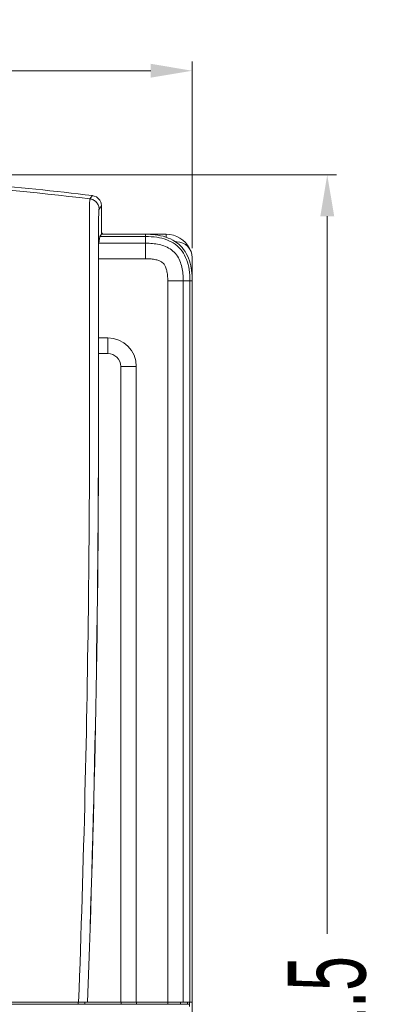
# Model space of a CAD drawing. Header units: millimetres. Extents: x -473 to 23648, y -382 to 1866.
# Tile 143 of 256: x 5189 to 5258, y 158 to 348. Entities that reach past the tile are written whole.
import ezdxf

# ---------------------------------------------------------------- set-up
doc = ezdxf.new("R2010")
doc.units = ezdxf.units.MM
doc.header["$LTSCALE"] = 80
doc.header["$PDMODE"] = 3
doc.header["$PDSIZE"] = 0.3
doc.layers.get('0').update_dxf_attribs({"linetype": 'CONTINUOUS'})
doc.layers.get('DEFPOINTS').update_dxf_attribs({"linetype": 'CONTINUOUS'})
for name, color, linetype in [('02___PRT_ALL_AXES', 7, 'CONTINUOUS'), ('09_ALL_ROUNDS', 7, 'CONTINUOUS'), ('20_ALL_FEATURES', 7, 'CONTINUOUS')]:
    doc.layers.add(name, color=color, linetype=linetype)
doc.styles.get("Standard").update_dxf_attribs({"font": 'technic_.ttf', "width": 0.7})
doc.dimstyles.get("Standard").update_dxf_attribs({"dimtxt": 3, "dimasz": 3, "dimexe": 0.18, "dimexo": 0.0625, "dimgap": 0.09, "dimtad": 1, "dimdsep": 46, "dimtxsty": 'STANDARD', "dimcen": 0.09, "dimadec": 0, "dimazin": 0, "dimtol": 1, "dimtp": 0.01, "dimtm": 0.01, "dimtfac": 1, "dimtofl": 0, "dimtmove": 0, "dimatfit": 3, "dimfxl": 1, "dimtolj": 1, "dimarcsym": 0})

# ---------------------------------------------------------------- blocks, each defined once
blk = doc.blocks.new('*D43')
at = {"color": 0, "lineweight": 0, "transparency": 16777216}
for p, q in [((5138.91, 318.41), (5249.94, 318.41)), ((5248.14, 310.41), (5248.14, 172.02)), ((5248.14, -5.06), (5248.14, 133.34)), ((5218.9, -13.06), (5249.94, -13.06))]:
    blk.add_line(p, q, dxfattribs=at)
for points in [[(5249.48, 310.41), (5246.81, 310.41), (5248.14, 318.41)], [(5246.81, -5.06), (5249.48, -5.06), (5248.14, -13.06)]]:
    blk.add_solid(points, dxfattribs=at)
at = {"layer": 'DEFPOINTS', "color": 0, "lineweight": 0, "transparency": 16777216}
for p in [(5137.11, 318.41), (5217.1, -13.06), (5248.14, -13.06)]:
    blk.add_point(p, dxfattribs=at)
at = {"color": 0, "lineweight": 0, "transparency": 16777216, "insert": (5248.14, 152.68), "char_height": 15, "attachment_point": 5, "rotation": 90}
blk.add_mtext('\\A1;331.5', dxfattribs=at)
blk = doc.blocks.new('*D44')
at = {"color": 0, "lineweight": 0, "transparency": 16777216}
for p, q in [((5052.11, 304.24), (5052.11, 340.26)), ((5222.11, 304.24), (5222.11, 340.26)), ((5060.11, 338.46), (5119.52, 338.46)), ((5214.11, 338.46), (5154.7, 338.46))]:
    blk.add_line(p, q, dxfattribs=at)
for points in [[(5060.11, 339.8), (5060.11, 337.13), (5052.11, 338.46)], [(5214.11, 337.13), (5214.11, 339.8), (5222.11, 338.46)]]:
    blk.add_solid(points, dxfattribs=at)
at = {"layer": 'DEFPOINTS', "color": 0, "lineweight": 0, "transparency": 16777216}
for p in [(5222.11, 338.46), (5052.11, 302.44), (5222.11, 302.44)]:
    blk.add_point(p, dxfattribs=at)
at = {"color": 0, "lineweight": 0, "transparency": 16777216, "insert": (5137.11, 338.46), "char_height": 15, "attachment_point": 5}
blk.add_mtext('\\A1;170.0', dxfattribs=at)

msp = doc.modelspace()

# ---------------------------------------------------------------- linework, layer by layer
at = {"linetype": 'Continuous', "lineweight": 0}
msp.add_line((5213.608, 306.944), (5205.075, 306.944), dxfattribs=at)
msp.add_open_spline([(5204.64, 307.195), (5204.615, 307.239), (5204.597, 307.287), (5204.586, 307.336)], degree=3, dxfattribs=at)
msp.add_open_spline([(5205.075, 306.944), (5204.989, 306.944), (5204.812, 306.991), (5204.684, 307.12), (5204.64, 307.195)], degree=3, knots=[0, 0, 0, 0, 0.26014949, 0.51946363, 0.51946363, 0.51946363, 0.51946363], dxfattribs=at)
at = {"layer": '02___PRT_ALL_AXES', "linetype": 'Continuous', "lineweight": 0}
for p, q in [((5202.383, 313.746), (5202.614, 314.064)), ((5202.614, 314.064), (5202.846, 314.382)), ((5204.14, 311.762), (5204.436, 312.169)), ((5204.436, 312.169), (5204.601, 312.397)), ((5204.601, 312.397), (5204.601, 306.934)), ((5204.072, 305.202), (5204.311, 306.498)), ((5204.601, 306.934), (5204.311, 306.498)), ((5204.311, 306.498), (5213.108, 306.498)), ((5204.601, 306.934), (5213.108, 306.934)), ((5213.108, 302.215), (5213.108, 306.934)), ((5213.108, 305.202), (5204.072, 305.202)), ((5204.025, 302.215), (5204.025, 286.944)), ((5213.108, 302.215), (5204.025, 302.215)), ((5217.379, 297.944), (5220.366, 297.944)), ((5221.662, 297.944), (5220.366, 297.945)), ((5221.662, 297.944), (5222.098, 297.944)), ((5202.303, 272.444), (5202.303, 292.444)), ((5204.018, 272.445), (5204.018, 292.444)), ((5204.039, 283.944), (5204.025, 286.944)), ((5204.025, 286.944), (5205.808, 286.944)), ((5205.808, 283.944), (5205.808, 286.944)), ((5204.039, 272.444), (5204.039, 283.944)), ((5204.039, 283.944), (5205.808, 283.944)), ((5208.308, 281.444), (5211.308, 281.444)), ((5204.039, 272.444), (5204.018, 272.445))]:
    msp.add_line(p, q, dxfattribs=at)
for centre, radius, start, end in [((5137.094, -220.966), 538.683, 83.03864, 89.9985), ((5202.601, 312.394), 2.003, 72.62413, 82.97985), ((5202.602, 312.398), 1.999, 20.74738, 72.61601), ((5202.601, 312.397), 2, 359.99918, 20.74843), ((5213.113, 289.422), 17.512, 88.3871, 90.01418), ((5213.184, 291.667), 15.266, 85.1488, 88.41777), ((5206.836, 298.02), 15.261, 1.58184, 4.86536), ((5204.586, 297.949), 17.512, 359.98582, 1.61289), ((5205.808, 281.444), 5.5, 0, 90), ((5205.808, 281.444), 2.5, 0, 90)]:
    msp.add_arc(centre, radius, start, end, dxfattribs=at)
for points, knots in [([(5202.846, 314.382), (5195.58, 315.276), (5181.006, 316.767), (5159.076, 318.111), (5144.429, 318.41), (5137.108, 318.41)], [0, 0, 0, 0, 21.9635984, 43.9355046, 65.8975187, 65.8975187, 65.8975187, 65.8975187]), ([(5202.303, 292.444), (5202.303, 293.515), (5202.302, 295.57), (5202.297, 298.531), (5202.289, 301.252), (5202.28, 303.742), (5202.271, 306.005), (5202.262, 308.03), (5202.261, 309.78), (5202.27, 311.207), (5202.294, 312.288), (5202.303, 313.047), (5202.346, 313.486), (5202.352, 313.7), (5202.383, 313.746)], [0, 0, 0, 0, 3.2110907, 6.1666125, 8.8832702, 11.3732474, 13.6374519, 15.6717099, 17.4487392, 18.886323, 19.9488085, 20.7043628, 21.1414628, 21.3071495, 21.3071495, 21.3071495, 21.3071495]), ([(5202.383, 313.746), (5202.621, 313.717), (5203.092, 313.57), (5203.67, 313.116), (5204.051, 312.486), (5204.14, 312.002), (5204.14, 311.762)], [0, 0, 0, 0, 0.7204539, 1.4409399, 2.1613781, 2.881713, 2.881713, 2.881713, 2.881713]), ([(5204.018, 292.444), (5204.018, 293.257), (5204.018, 294.824), (5204.018, 297.088), (5204.019, 299.184), (5204.021, 301.122), (5204.023, 302.911), (5204.026, 304.559), (5204.03, 306.069), (5204.034, 307.438), (5204.04, 308.653), (5204.049, 309.676), (5204.058, 310.477), (5204.073, 311.049), (5204.086, 311.425), (5204.111, 311.637), (5204.123, 311.738), (5204.14, 311.762)], [0, 0, 0, 0, 2.4389866, 4.6988822, 6.7916516, 8.7269575, 10.5131745, 12.1587312, 13.6711832, 15.0447127, 16.2664148, 17.3135261, 18.1158548, 18.6685834, 19.0325819, 19.2355625, 19.3225254, 19.3225254, 19.3225254, 19.3225254]), ([(5221.662, 297.944), (5221.662, 298.672), (5221.578, 300.063), (5221.103, 302.029), (5220.219, 303.736), (5218.88, 305.069), (5217.174, 305.945), (5215.216, 306.415), (5213.832, 306.498), (5213.108, 306.498)], [0, 0, 0, 0, 2.1818325, 4.1637936, 6.0259487, 7.8764537, 9.7327554, 11.7072798, 13.8768589, 13.8768589, 13.8768589, 13.8768589]), ([(5214.475, 306.878), (5214.807, 306.85), (5215.831, 306.725), (5217.458, 306.31), (5219.189, 305.377), (5220.538, 304.029), (5221.472, 302.298), (5221.889, 300.671), (5222.013, 299.647), (5222.042, 299.315)], [0, 0, 0, 0, 0.9991194, 3.0940537, 4.9959527, 6.8286368, 8.7315905, 10.8267941, 11.8262178, 11.8262178, 11.8262178, 11.8262178]), ([(5204.025, 302.215), (5204.025, 302.506), (5204.026, 303.063), (5204.033, 303.837), (5204.039, 304.472), (5204.057, 304.91), (5204.059, 305.132), (5204.072, 305.202)], [0, 0, 0, 0, 0.8729313, 1.6702405, 2.3233012, 2.7752604, 2.9874475, 2.9874475, 2.9874475, 2.9874475]), ([(5220.366, 297.945), (5220.366, 298.398), (5220.328, 299.281), (5220.132, 300.58), (5219.754, 301.828), (5219.115, 302.996), (5218.158, 303.952), (5216.986, 304.593), (5215.731, 304.971), (5214.434, 305.165), (5213.556, 305.202), (5213.108, 305.202)], [0, 0, 0, 0, 1.3577933, 2.6471603, 3.931767, 5.2536752, 6.5978862, 7.9298594, 9.220686, 10.5102746, 11.8534605, 11.8534605, 11.8534605, 11.8534605]), ([(5217.379, 297.944), (5217.379, 298.299), (5217.352, 298.961), (5217.219, 299.869), (5217.004, 300.601), (5216.719, 301.154), (5216.316, 301.555), (5215.761, 301.842), (5215.025, 302.056), (5214.118, 302.189), (5213.46, 302.215), (5213.108, 302.215)], [0, 0, 0, 0, 1.0652405, 1.9829844, 2.7474677, 3.3447626, 3.8279395, 4.4275835, 5.1980764, 6.1179132, 7.1714655, 7.1714655, 7.1714655, 7.1714655])]:
    msp.add_open_spline(points, degree=3, knots=knots, dxfattribs=at)
at = {"layer": '09_ALL_ROUNDS', "linetype": 'Continuous', "lineweight": 0}
for p, q in [((5213.608, 306.944), (5217.108, 306.944)), ((5217.108, 306.944), (5217.108, 306.312)), ((5219.108, 305.444), (5218.873, 305.444)), ((5222.108, 298.444), (5222.108, 302.444))]:
    msp.add_line(p, q, dxfattribs=at)
for centre, radius, start, end in [((5217.108, 301.944), 5, 26.91314, 90), ((5217.108, 301.944), 4, 61.32553, 70.53423), ((5219.108, 302.444), 3, 0, 90)]:
    msp.add_arc(centre, radius, start, end, dxfattribs=at)
at = {"layer": '20_ALL_FEATURES', "linetype": 'Continuous', "lineweight": 0}
for p, q in [((5222.108, 36.412), (5222.108, 298.444)), ((5217.379, 158.444), (5217.379, 297.944)), ((5220.366, 158.844), (5220.366, 297.945)), ((5221.662, 297.944), (5221.662, 158.844)), ((5222.098, 297.944), (5222.098, 158.844)), ((5208.308, 281.444), (5208.308, 158.844)), ((5211.308, 281.444), (5211.308, 158.844)), ((5052.119, 158.844), (5222.098, 158.844)), ((5052.619, 158.444), (5221.598, 158.444)), ((5200.107, 158.444), (5200.107, 158.844)), ((5201.386, 158.444), (5201.386, 158.844)), ((5201.416, 158.444), (5201.416, 158.844)), ((5208.374, 158.444), (5208.374, 158.844)), ((5211.374, 158.444), (5211.374, 158.844)), ((5219.868, 158.444), (5219.868, 158.844)), ((5221.162, 158.444), (5221.162, 158.844)), ((5221.608, 158.034), (5221.608, 158.844))]:
    msp.add_line(p, q, dxfattribs=at)
for centre, radius, start, end in [((5213.608, 298.444), 8.5, 84.05293, 90), ((5213.608, 298.444), 8.5, 0, 5.97111), ((2154.608, 272.444), 3049.409, 357.865059, 0.000003), ((2154.608, 272.444), 3049.43, 357.865074, 0)]:
    msp.add_arc(centre, radius, start, end, dxfattribs=at)
msp.add_open_spline([(5200.193, 158.844), (5200.692, 172.254), (5201.487, 198.287), (5202.161, 236.157), (5202.303, 260.613), (5202.303, 272.444)], degree=3, knots=[0, 0, 0, 0, 40.2576626, 78.1316355, 113.6253717, 113.6253717, 113.6253717, 113.6253717], dxfattribs=at)

# ---------------------------------------------------------------- dimensions: what is measured, and where the dimension line sits
at = {"color": 3, "lineweight": 0}
dim = msp.add_linear_dim(base=(5222.108, 338.464), p1=(5052.108, 302.444), p2=(5222.108, 302.444), dimstyle='STANDARD', override={"dimtxt": 15, "dimasz": 8, "dimexe": 1.8, "dimexo": 1.8, "dimtad": 0, "dimdec": 1, "dimzin": 0, "dimdsep": 0, "dimcen": 0.5, "dimtol": 0, "dimtdec": 4, "dimtzin": 0, "dimlwd": 0, "dimlwe": 0}, dxfattribs=at)
dim.commit()
dim.dimension.update_dxf_attribs({"geometry": '*D44', "text_midpoint": (5137.108, 338.464), "dimtype": 160})
dim = msp.add_linear_dim(base=(5248.144, -13.056), p1=(5137.108, 318.41), p2=(5217.1, -13.056), angle=90, dimstyle='STANDARD', override={"dimtxt": 15, "dimasz": 8, "dimexe": 1.8, "dimexo": 1.8, "dimtad": 0, "dimdec": 1, "dimzin": 0, "dimdsep": 0, "dimcen": 0.5, "dimtol": 0, "dimtdec": 4, "dimtzin": 0, "dimlwd": 0, "dimlwe": 0}, dxfattribs=at)
dim.commit()
dim.dimension.update_dxf_attribs({"geometry": '*D43', "text_midpoint": (5248.144, 152.677), "dimtype": 160})

doc.saveas('drawing.dxf')
